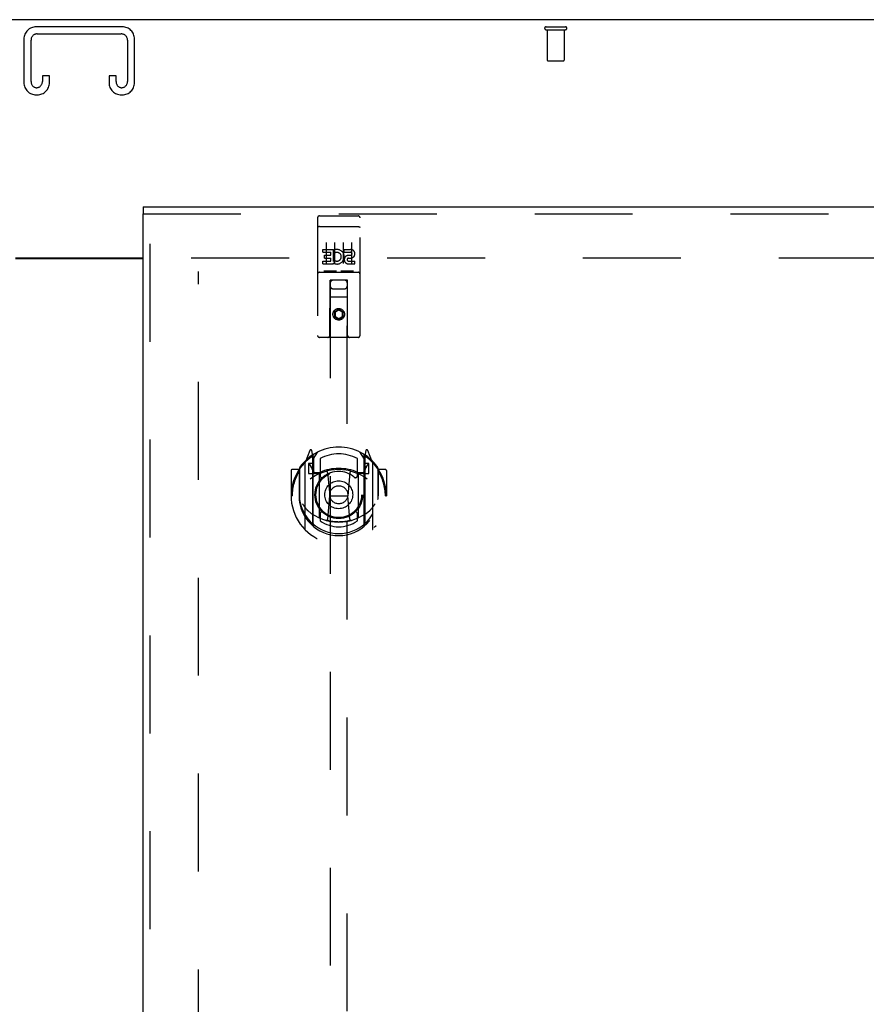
# Model space of a CAD drawing. Header units: inches. Extents: x 0 to 262, y 0 to 169.
# Tile 22 of 33: x 85 to 98, y 108 to 122. Entities that reach past the tile are written whole.
import ezdxf

# ---------------------------------------------------------------- set-up
doc = ezdxf.new("R2010")
doc.units = ezdxf.units.IN
doc.header["$LTSCALE"] = 14.384615
doc.header["$MEASUREMENT"] = 0
doc.linetypes.add('HIDDEN', pattern=[0.2, 0.1, -0.1])
doc.layers.get('0').update_dxf_attribs({"linetype": 'CONTINUOUS'})
doc.layers.add('DEFAULT_2', color=8, linetype='HIDDEN')
doc.layers.add('RIGHTHAND_DOOR_ASSEMBLY', color=7, linetype='CONTINUOUS')

msp = doc.modelspace()

# ---------------------------------------------------------------- linework, layer by layer
at = {"color": 3, "linetype": 'Continuous'}
for p, q in [((110.103, 122.273), (62.207, 122.273)), ((85.217, 118.773), (87.092, 118.773)), ((87.092, 118.758), (85.217, 118.758))]:
    msp.add_line(p, q, dxfattribs=at)
at = {"layer": 'DEFAULT_2', "color": 8, "linetype": 'HIDDEN'}
for p, q in [((86.787, 122.169), (85.522, 122.169)), ((93.013, 122.169), (93.297, 122.169)), ((93.013, 122.126), (93.297, 122.126)), ((93.031, 122.126), (93.031, 121.679)), ((93.279, 122.126), (93.279, 121.679)), ((85.342, 121.989), (85.342, 121.349)), ((85.446, 121.363), (85.446, 121.975)), ((85.536, 122.065), (86.773, 122.065)), ((86.863, 121.975), (86.863, 121.363)), ((86.967, 121.349), (86.967, 121.989)), ((93.041, 121.669), (93.269, 121.669)), ((85.613, 121.451), (85.613, 121.363)), ((85.717, 121.451), (85.613, 121.451)), ((85.717, 121.349), (85.717, 121.451)), ((86.592, 121.451), (86.592, 121.349)), ((86.696, 121.451), (86.592, 121.451)), ((86.696, 121.363), (86.696, 121.451)), ((85.522, 121.169), (85.537, 121.169)), ((86.772, 121.169), (86.787, 121.169)), ((87.801, 118.773), (108.405, 118.773)), ((87.905, 57.975), (87.905, 118.572))]:
    msp.add_line(p, q, dxfattribs=at)
for centre, radius, start, end in [((85.522, 121.989), 0.18, 90, 180), ((86.787, 121.989), 0.18, 0, 90), ((93.013, 122.148), 0.0215, 90, 270), ((93.297, 122.148), 0.0215, 270, 90), ((85.536, 121.975), 0.09, 90, 180), ((86.773, 121.975), 0.09, 0, 90), ((93.041, 121.679), 0.01, 180, 270), ((93.269, 121.679), 0.01, 270, 360), ((85.536, 121.363), 0.09, 180, 261.7808), ((85.523, 121.363), 0.09, 270, 360), ((86.786, 121.363), 0.09, 180, 261.7808), ((86.773, 121.363), 0.09, 270, 360), ((85.522, 121.349), 0.18, 180, 270), ((85.537, 121.349), 0.18, 270, 360), ((86.772, 121.349), 0.18, 180, 270), ((86.787, 121.349), 0.18, 270, 360)]:
    msp.add_arc(centre, radius, start, end, dxfattribs=at)
at = {"layer": 'RIGHTHAND_DOOR_ASSEMBLY', "color": 7, "linetype": 'Continuous'}
msp.add_line((87.092, 119.523), (87.092, 119.419), dxfattribs=at)
at = {"layer": 'RIGHTHAND_DOOR_ASSEMBLY', "color": 3, "linetype": 'Continuous'}
for p, q in [((87.092, 119.523), (109.78, 119.523)), ((87.092, 57.127), (87.092, 119.419))]:
    msp.add_line(p, q, dxfattribs=at)
at = {"layer": 'RIGHTHAND_DOOR_ASSEMBLY', "color": 8, "linetype": 'HIDDEN'}
for p, q in [((87.092, 119.419), (109.78, 119.419)), ((87.196, 57.127), (87.196, 119.419)), ((89.655, 119.361), (89.655, 117.636)), ((89.685, 119.391), (90.25, 119.391)), ((90.28, 117.636), (90.28, 119.361)), ((89.671, 119.232), (89.671, 119.232)), ((89.672, 119.232), (89.671, 119.232)), ((89.673, 119.232), (89.672, 119.232)), ((89.674, 119.232), (89.673, 119.232)), ((89.675, 119.232), (89.674, 119.232)), ((89.675, 119.233), (89.675, 119.232)), ((89.676, 119.233), (89.675, 119.233)), ((89.677, 119.233), (89.676, 119.233)), ((89.678, 119.233), (89.677, 119.233)), ((89.679, 119.233), (89.678, 119.233)), ((89.679, 119.233), (89.679, 119.233)), ((89.68, 119.233), (89.679, 119.233)), ((89.681, 119.233), (89.68, 119.233)), ((89.682, 119.233), (89.681, 119.233)), ((89.683, 119.233), (89.682, 119.233)), ((89.684, 119.233), (89.683, 119.233)), ((89.684, 119.233), (89.684, 119.233)), ((89.684, 119.233), (90.25, 119.233)), ((90.25, 119.233), (90.251, 119.233)), ((90.251, 119.233), (90.252, 119.233)), ((90.252, 119.233), (90.252, 119.233)), ((90.252, 119.233), (90.253, 119.233)), ((90.253, 119.233), (90.254, 119.233)), ((90.254, 119.233), (90.255, 119.233)), ((90.255, 119.233), (90.256, 119.233)), ((90.256, 119.233), (90.256, 119.233)), ((90.256, 119.233), (90.257, 119.233)), ((90.257, 119.233), (90.258, 119.233)), ((90.258, 119.233), (90.259, 119.233)), ((90.259, 119.233), (90.26, 119.233)), ((90.26, 119.233), (90.261, 119.232)), ((90.261, 119.232), (90.261, 119.232)), ((90.261, 119.232), (90.262, 119.232)), ((90.262, 119.232), (90.263, 119.232)), ((89.78, 119), (89.78, 118.694)), ((89.905, 119), (89.905, 118.694)), ((90.03, 119), (90.03, 118.694)), ((90.155, 119), (90.155, 118.694)), ((89.735, 118.856), (89.735, 118.898)), ((89.735, 118.898), (89.892, 118.898)), ((89.735, 118.856), (89.849, 118.856)), ((89.757, 118.771), (89.757, 118.813)), ((89.757, 118.813), (89.849, 118.813)), ((89.757, 118.771), (89.849, 118.771)), ((89.849, 118.813), (89.849, 118.856)), ((89.849, 118.727), (89.849, 118.771)), ((89.892, 118.721), (89.892, 118.898)), ((89.916, 118.85), (89.899, 118.889)), ((90.048, 118.856), (90.048, 118.898)), ((90.048, 118.898), (90.14, 118.898)), ((90.048, 118.856), (90.14, 118.856)), ((90.108, 118.771), (90.154, 118.771)), ((90.112, 118.812), (90.14, 118.812)), ((89.735, 118.685), (89.735, 118.727)), ((89.735, 118.727), (89.849, 118.727)), ((89.735, 118.685), (89.892, 118.685)), ((89.892, 118.721), (89.905, 118.739)), ((89.892, 118.685), (89.892, 118.697)), ((89.895, 118.695), (89.892, 118.697)), ((90.112, 118.727), (90.204, 118.727)), ((90.112, 118.685), (90.204, 118.685)), ((90.204, 118.685), (90.204, 118.727)), ((89.685, 118.563), (90.25, 118.563)), ((89.928, 118.579), (89.756, 118.579)), ((90.178, 118.579), (90.006, 118.579)), ((89.837, 117.636), (89.841, 118.446)), ((89.862, 118.446), (89.841, 118.446)), ((89.842, 118.446), (89.842, 90.444)), ((90.072, 118.446), (89.862, 118.446)), ((90.094, 118.446), (90.072, 118.446)), ((90.092, 90.444), (90.092, 118.446)), ((90.097, 117.636), (90.094, 118.446)), ((90.095, 118.196), (89.84, 118.196)), ((89.882, 118.321), (90.052, 118.321)), ((89.967, 118.018), (89.905, 117.982)), ((89.905, 117.982), (89.905, 117.91)), ((89.905, 117.982), (89.915, 117.976)), ((89.905, 117.91), (89.915, 117.915)), ((89.905, 117.91), (89.967, 117.873)), ((89.967, 118.006), (89.915, 117.976)), ((89.915, 117.976), (89.915, 117.915)), ((89.915, 117.915), (89.967, 117.885)), ((89.967, 118.018), (89.967, 118.006)), ((90.03, 117.982), (89.967, 118.018)), ((90.02, 117.976), (89.967, 118.006)), ((89.967, 117.885), (90.02, 117.915)), ((89.967, 117.873), (90.03, 117.91)), ((90.03, 117.982), (90.02, 117.976)), ((90.02, 117.915), (90.02, 117.976)), ((90.03, 117.91), (90.02, 117.915)), ((90.03, 117.91), (90.03, 117.982)), ((89.967, 117.873), (89.967, 117.885)), ((90.25, 117.606), (89.685, 117.606)), ((89.542, 115.946), (89.472, 115.77)), ((89.585, 115.862), (89.571, 115.943)), ((89.592, 115.815), (89.662, 115.924)), ((89.592, 114.871), (89.592, 115.874)), ((90.272, 115.924), (90.342, 115.815)), ((90.342, 114.871), (90.342, 115.874)), ((90.364, 115.943), (90.35, 115.862)), ((90.371, 115.866), (90.367, 115.869)), ((90.463, 115.77), (90.393, 115.946)), ((89.467, 115.76), (89.467, 114.792)), ((89.525, 115.755), (89.525, 115.605)), ((89.592, 115.755), (89.525, 115.755)), ((89.533, 115.747), (89.563, 115.701)), ((89.564, 115.866), (89.563, 115.866)), ((89.564, 115.866), (89.563, 115.866)), ((89.564, 115.866), (89.564, 115.866)), ((89.585, 114.846), (89.585, 115.862)), ((89.595, 115.849), (89.595, 115.642)), ((89.692, 115.827), (89.692, 115.575)), ((90.242, 115.575), (90.242, 115.827)), ((90.34, 115.642), (90.34, 115.849)), ((90.41, 115.755), (90.342, 115.755)), ((90.35, 115.862), (90.35, 114.846)), ((90.372, 115.701), (90.402, 115.747)), ((90.41, 115.605), (90.41, 115.755)), ((90.467, 114.792), (90.467, 115.76)), ((89.267, 115.649), (89.267, 115.276)), ((89.385, 115.664), (89.282, 115.664)), ((89.385, 115.664), (89.385, 115.276)), ((89.393, 115.649), (89.385, 115.664)), ((89.392, 115.687), (89.392, 115.229)), ((89.525, 115.605), (89.585, 115.605)), ((89.685, 115.604), (89.612, 115.604)), ((89.615, 115.622), (89.681, 115.622)), ((89.685, 114.963), (89.685, 115.594)), ((89.804, 115.62), (89.835, 115.276)), ((90.13, 115.62), (90.1, 115.276)), ((90.322, 115.604), (90.25, 115.604)), ((90.25, 115.594), (90.25, 114.963)), ((90.254, 115.622), (90.32, 115.622)), ((90.35, 115.605), (90.41, 115.605)), ((90.542, 115.687), (90.542, 115.229)), ((90.55, 115.664), (90.542, 115.649)), ((90.55, 115.276), (90.55, 115.664)), ((90.652, 115.664), (90.55, 115.664)), ((90.667, 115.649), (90.667, 115.276)), ((89.267, 115.276), (89.282, 115.276)), ((89.385, 115.276), (89.4, 115.276)), ((89.392, 115.229), (89.393, 115.227)), ((89.805, 114.937), (89.835, 115.276)), ((89.835, 115.276), (90.1, 115.276)), ((90.13, 114.937), (90.1, 115.276)), ((90.55, 115.276), (90.535, 115.276)), ((90.542, 115.229), (90.542, 115.227)), ((90.652, 115.276), (90.667, 115.276)), ((89.692, 115.013), (89.692, 114.911)), ((90.242, 114.911), (90.242, 115.013))]:
    msp.add_line(p, q, dxfattribs=at)
for points in [[(89.671, 119.232), (89.67, 119.232), (89.67, 119.232), (89.67, 119.232), (89.669, 119.232), (89.669, 119.232), (89.669, 119.232), (89.668, 119.232), (89.668, 119.232), (89.667, 119.232), (89.667, 119.232), (89.667, 119.231), (89.666, 119.231), (89.666, 119.231), (89.666, 119.231), (89.665, 119.231), (89.665, 119.231), (89.665, 119.231), (89.665, 119.231), (89.664, 119.231), (89.664, 119.231), (89.664, 119.231), (89.663, 119.231), (89.663, 119.231), (89.663, 119.231), (89.662, 119.23), (89.662, 119.23), (89.662, 119.23), (89.662, 119.23), (89.661, 119.23), (89.661, 119.23), (89.661, 119.23), (89.661, 119.23), (89.66, 119.23), (89.66, 119.23), (89.66, 119.23), (89.66, 119.23), (89.659, 119.229), (89.659, 119.229), (89.659, 119.229), (89.659, 119.229), (89.659, 119.229), (89.658, 119.229), (89.658, 119.229), (89.658, 119.229), (89.658, 119.229), (89.658, 119.229), (89.657, 119.229), (89.657, 119.228), (89.657, 119.228), (89.657, 119.228), (89.657, 119.228), (89.657, 119.228), (89.657, 119.228), (89.656, 119.228), (89.656, 119.228), (89.656, 119.228), (89.656, 119.228), (89.656, 119.227), (89.656, 119.227), (89.656, 119.227), (89.656, 119.227), (89.655, 119.227), (89.655, 119.227), (89.655, 119.227), (89.655, 119.227), (89.655, 119.227), (89.655, 119.227), (89.655, 119.226), (89.655, 119.226), (89.655, 119.226), (89.655, 119.226), (89.655, 119.226), (89.655, 119.226), (89.655, 119.226), (89.655, 119.226), (89.655, 119.226), (89.655, 119.226)], [(90.263, 119.232), (90.264, 119.232), (90.264, 119.232), (90.264, 119.232), (90.265, 119.232), (90.265, 119.232), (90.265, 119.232), (90.266, 119.232), (90.266, 119.232), (90.266, 119.232), (90.267, 119.232), (90.267, 119.232), (90.268, 119.232), (90.268, 119.231), (90.268, 119.231), (90.269, 119.231), (90.269, 119.231), (90.269, 119.231), (90.269, 119.231), (90.27, 119.231), (90.27, 119.231), (90.27, 119.231), (90.271, 119.231), (90.271, 119.231), (90.271, 119.231), (90.272, 119.231), (90.272, 119.231), (90.272, 119.23), (90.272, 119.23), (90.273, 119.23), (90.273, 119.23), (90.273, 119.23), (90.274, 119.23), (90.274, 119.23), (90.274, 119.23), (90.274, 119.23), (90.275, 119.23), (90.275, 119.23), (90.275, 119.23), (90.275, 119.229), (90.275, 119.229), (90.276, 119.229), (90.276, 119.229), (90.276, 119.229), (90.276, 119.229), (90.276, 119.229), (90.277, 119.229), (90.277, 119.229), (90.277, 119.229), (90.277, 119.229), (90.277, 119.228), (90.278, 119.228), (90.278, 119.228), (90.278, 119.228), (90.278, 119.228), (90.278, 119.228), (90.278, 119.228), (90.278, 119.228), (90.279, 119.228), (90.279, 119.228), (90.279, 119.227), (90.279, 119.227), (90.279, 119.227), (90.279, 119.227), (90.279, 119.227), (90.279, 119.227), (90.279, 119.227), (90.279, 119.227), (90.279, 119.227), (90.28, 119.227), (90.28, 119.226), (90.28, 119.226), (90.28, 119.226), (90.28, 119.226), (90.28, 119.226), (90.28, 119.226), (90.28, 119.226), (90.28, 119.226), (90.28, 119.226), (90.28, 119.226)], [(89.756, 118.579), (89.756, 118.579), (89.756, 118.579), (89.756, 118.579), (89.756, 118.579), (89.755, 118.579), (89.755, 118.579), (89.755, 118.579), (89.755, 118.579), (89.755, 118.579), (89.754, 118.579), (89.754, 118.579), (89.754, 118.579), (89.754, 118.579), (89.754, 118.579), (89.754, 118.579), (89.753, 118.579), (89.753, 118.579), (89.753, 118.579), (89.753, 118.579), (89.753, 118.579), (89.753, 118.579), (89.753, 118.579), (89.752, 118.579), (89.752, 118.579), (89.752, 118.579), (89.752, 118.579), (89.752, 118.579), (89.752, 118.579), (89.752, 118.579), (89.751, 118.58), (89.751, 118.58), (89.751, 118.58), (89.751, 118.58), (89.751, 118.58), (89.751, 118.58), (89.751, 118.58), (89.751, 118.58), (89.751, 118.58), (89.75, 118.58), (89.75, 118.58), (89.75, 118.58), (89.75, 118.58), (89.75, 118.58), (89.75, 118.58), (89.75, 118.58), (89.75, 118.58)], [(89.935, 118.58), (89.935, 118.58), (89.935, 118.58), (89.935, 118.58), (89.934, 118.58), (89.934, 118.58), (89.934, 118.58), (89.934, 118.58), (89.934, 118.58), (89.934, 118.58), (89.934, 118.58), (89.934, 118.58), (89.934, 118.58), (89.934, 118.58), (89.933, 118.58), (89.933, 118.58), (89.933, 118.58), (89.933, 118.579), (89.933, 118.579), (89.933, 118.579), (89.933, 118.579), (89.933, 118.579), (89.932, 118.579), (89.932, 118.579), (89.932, 118.579), (89.932, 118.579), (89.932, 118.579), (89.932, 118.579), (89.932, 118.579), (89.931, 118.579), (89.931, 118.579), (89.931, 118.579), (89.931, 118.579), (89.931, 118.579), (89.931, 118.579), (89.93, 118.579), (89.93, 118.579), (89.93, 118.579), (89.93, 118.579), (89.93, 118.579), (89.929, 118.579), (89.929, 118.579), (89.929, 118.579), (89.929, 118.579), (89.929, 118.579), (89.928, 118.579)], [(90.006, 118.579), (90.006, 118.579), (90.006, 118.579), (90.006, 118.579), (90.006, 118.579), (90.005, 118.579), (90.005, 118.579), (90.005, 118.579), (90.005, 118.579), (90.005, 118.579), (90.004, 118.579), (90.004, 118.579), (90.004, 118.579), (90.004, 118.579), (90.004, 118.579), (90.004, 118.579), (90.003, 118.579), (90.003, 118.579), (90.003, 118.579), (90.003, 118.579), (90.003, 118.579), (90.003, 118.579), (90.003, 118.579), (90.002, 118.579), (90.002, 118.579), (90.002, 118.579), (90.002, 118.579), (90.002, 118.579), (90.002, 118.579), (90.002, 118.579), (90.001, 118.58), (90.001, 118.58), (90.001, 118.58), (90.001, 118.58), (90.001, 118.58), (90.001, 118.58), (90.001, 118.58), (90.001, 118.58), (90.001, 118.58), (90, 118.58), (90, 118.58), (90, 118.58), (90, 118.58), (90, 118.58), (90, 118.58), (90, 118.58), (90, 118.58)], [(90.185, 118.58), (90.185, 118.58), (90.185, 118.58), (90.185, 118.58), (90.184, 118.58), (90.184, 118.58), (90.184, 118.58), (90.184, 118.58), (90.184, 118.58), (90.184, 118.58), (90.184, 118.58), (90.184, 118.58), (90.184, 118.58), (90.184, 118.58), (90.183, 118.58), (90.183, 118.58), (90.183, 118.58), (90.183, 118.579), (90.183, 118.579), (90.183, 118.579), (90.183, 118.579), (90.183, 118.579), (90.182, 118.579), (90.182, 118.579), (90.182, 118.579), (90.182, 118.579), (90.182, 118.579), (90.182, 118.579), (90.182, 118.579), (90.181, 118.579), (90.181, 118.579), (90.181, 118.579), (90.181, 118.579), (90.181, 118.579), (90.181, 118.579), (90.18, 118.579), (90.18, 118.579), (90.18, 118.579), (90.18, 118.579), (90.18, 118.579), (90.179, 118.579), (90.179, 118.579), (90.179, 118.579), (90.179, 118.579), (90.179, 118.579), (90.178, 118.579)], [(89.422, 115.715), (89.423, 115.716), (89.423, 115.716), (89.424, 115.717), (89.425, 115.718), (89.425, 115.719), (89.426, 115.72), (89.427, 115.72), (89.428, 115.721), (89.428, 115.722), (89.429, 115.723), (89.43, 115.723), (89.431, 115.724), (89.432, 115.725), (89.432, 115.726), (89.433, 115.726), (89.434, 115.727), (89.435, 115.728), (89.436, 115.728), (89.436, 115.729), (89.437, 115.729), (89.438, 115.73), (89.439, 115.731), (89.44, 115.731), (89.441, 115.732), (89.442, 115.732), (89.442, 115.733), (89.443, 115.733), (89.444, 115.734), (89.445, 115.734), (89.446, 115.735), (89.447, 115.735), (89.448, 115.736), (89.449, 115.736), (89.45, 115.737)], [(90.485, 115.737), (90.486, 115.736), (90.487, 115.736), (90.488, 115.735), (90.489, 115.735), (90.49, 115.734), (90.49, 115.734), (90.491, 115.733), (90.492, 115.733), (90.493, 115.732), (90.494, 115.732), (90.495, 115.731), (90.496, 115.731), (90.497, 115.73), (90.497, 115.729), (90.498, 115.729), (90.499, 115.728), (90.5, 115.728), (90.501, 115.727), (90.502, 115.726), (90.502, 115.726), (90.503, 115.725), (90.504, 115.724), (90.505, 115.723), (90.505, 115.723), (90.506, 115.722), (90.507, 115.721), (90.508, 115.72), (90.508, 115.72), (90.509, 115.719), (90.51, 115.718), (90.511, 115.717), (90.511, 115.716), (90.512, 115.716), (90.513, 115.715)], [(89.435, 115.163), (89.438, 115.157), (89.441, 115.152), (89.444, 115.147), (89.447, 115.143), (89.45, 115.138), (89.452, 115.134), (89.455, 115.13), (89.458, 115.126), (89.46, 115.122), (89.463, 115.119), (89.465, 115.115), (89.468, 115.112), (89.47, 115.109), (89.472, 115.106), (89.474, 115.103), (89.477, 115.1), (89.479, 115.097), (89.481, 115.095), (89.483, 115.092), (89.485, 115.09), (89.487, 115.087), (89.489, 115.085), (89.491, 115.083), (89.493, 115.081), (89.495, 115.079), (89.497, 115.077), (89.498, 115.075), (89.5, 115.073), (89.502, 115.071), (89.504, 115.07), (89.505, 115.068), (89.507, 115.066), (89.508, 115.065), (89.51, 115.064), (89.511, 115.062), (89.513, 115.061)], [(90.422, 115.061), (90.423, 115.062), (90.425, 115.064), (90.426, 115.065), (90.428, 115.066), (90.429, 115.068), (90.431, 115.07), (90.433, 115.071), (90.435, 115.073), (90.436, 115.075), (90.438, 115.077), (90.44, 115.079), (90.442, 115.081), (90.444, 115.083), (90.446, 115.085), (90.448, 115.087), (90.45, 115.09), (90.452, 115.092), (90.454, 115.094), (90.456, 115.097), (90.458, 115.1), (90.46, 115.103), (90.462, 115.106), (90.465, 115.109), (90.467, 115.112), (90.47, 115.115), (90.472, 115.119), (90.474, 115.122), (90.477, 115.126), (90.48, 115.13), (90.482, 115.134), (90.485, 115.138), (90.488, 115.143), (90.491, 115.147), (90.494, 115.152), (90.497, 115.157), (90.5, 115.163)], [(90.155, 114.919), (90.15, 114.918), (90.144, 114.916), (90.139, 114.915), (90.134, 114.913), (90.128, 114.912), (90.123, 114.911), (90.117, 114.91), (90.112, 114.909), (90.106, 114.907), (90.101, 114.906), (90.095, 114.905), (90.09, 114.904), (90.084, 114.903), (90.079, 114.902), (90.073, 114.902), (90.068, 114.901), (90.062, 114.9), (90.057, 114.899), (90.051, 114.898), (90.046, 114.898), (90.04, 114.897), (90.034, 114.897), (90.029, 114.896), (90.023, 114.896), (90.018, 114.895), (90.012, 114.895), (90.006, 114.895), (90.001, 114.894), (89.995, 114.894), (89.99, 114.894), (89.984, 114.894), (89.979, 114.894), (89.973, 114.893), (89.967, 114.893), (89.962, 114.893), (89.956, 114.894), (89.951, 114.894), (89.945, 114.894), (89.939, 114.894), (89.934, 114.894), (89.928, 114.895), (89.923, 114.895), (89.917, 114.895), (89.911, 114.896), (89.906, 114.896), (89.9, 114.897), (89.895, 114.897), (89.889, 114.898), (89.884, 114.898), (89.878, 114.899), (89.872, 114.9), (89.867, 114.901), (89.861, 114.902), (89.856, 114.902), (89.85, 114.903), (89.845, 114.904), (89.839, 114.905), (89.834, 114.906), (89.828, 114.907), (89.823, 114.909), (89.817, 114.91), (89.812, 114.911), (89.806, 114.912), (89.801, 114.913), (89.796, 114.915), (89.79, 114.916), (89.785, 114.918), (89.779, 114.919)], [(89.45, 114.815), (89.449, 114.816), (89.448, 114.816), (89.447, 114.817), (89.446, 114.817), (89.445, 114.818), (89.444, 114.818), (89.443, 114.819), (89.442, 114.819), (89.442, 114.82), (89.441, 114.82), (89.44, 114.821), (89.439, 114.821), (89.438, 114.822), (89.437, 114.822), (89.436, 114.823), (89.436, 114.824), (89.435, 114.824), (89.434, 114.825), (89.433, 114.826), (89.432, 114.826), (89.432, 114.827), (89.431, 114.828), (89.43, 114.828), (89.429, 114.829), (89.428, 114.83), (89.428, 114.831), (89.427, 114.831), (89.426, 114.832), (89.425, 114.833), (89.425, 114.834), (89.424, 114.835), (89.423, 114.835), (89.423, 114.836), (89.422, 114.837)], [(90.513, 114.837), (90.512, 114.836), (90.511, 114.835), (90.511, 114.835), (90.51, 114.834), (90.509, 114.833), (90.508, 114.832), (90.508, 114.831), (90.507, 114.831), (90.506, 114.83), (90.505, 114.829), (90.505, 114.828), (90.504, 114.828), (90.503, 114.827), (90.502, 114.826), (90.502, 114.826), (90.501, 114.825), (90.5, 114.824), (90.499, 114.824), (90.498, 114.823), (90.497, 114.822), (90.497, 114.822), (90.496, 114.821), (90.495, 114.821), (90.494, 114.82), (90.493, 114.82), (90.492, 114.819), (90.491, 114.819), (90.49, 114.818), (90.49, 114.818), (90.489, 114.817), (90.488, 114.817), (90.487, 114.816), (90.486, 114.816), (90.485, 114.815)]]:
    msp.add_lwpolyline(points, dxfattribs=at)
for centre, radius in [((89.967, 117.946), 0.085), ((89.967, 117.946), 0.0845), ((89.967, 115.294), 0.35), ((89.967, 115.294), 0.335), ((89.967, 115.294), 0.205), ((89.967, 115.294), 0.133)]:
    msp.add_circle(centre, radius, dxfattribs=at)
for centre, radius, start, end in [((89.685, 119.361), 0.03, 90, 180), ((90.25, 119.361), 0.03, 0, 90), ((89.941, 118.791), 0.107, 244.2636, 113.4027), ((89.941, 118.791), 0.0639, 234.8895, 113.4026), ((90.112, 118.748), 0.0635, 90, 270), ((90.112, 118.749), 0.0219, 100.307, 270), ((90.14, 118.834), 0.0644, 282.2995, 90.0775), ((90.14, 118.834), 0.0219, 269.9011, 90), ((89.685, 118.533), 0.03, 90, 180), ((90.25, 118.533), 0.03, 0, 90), ((89.882, 118.406), 0.04, 90, 180), ((89.882, 118.361), 0.04, 180, 270), ((90.052, 118.406), 0.04, 0, 90), ((90.052, 118.361), 0.04, 270, 360), ((89.685, 117.636), 0.03, 180, 270), ((89.807, 117.636), 0.03, 270, 360), ((90.127, 117.636), 0.03, 180, 270), ((90.25, 117.636), 0.03, 270, 360), ((89.967, 115.294), 0.7, 35.2961, 144.7039), ((89.556, 115.94), 0.015, 10, 158.1959), ((89.575, 115.849), 0.02, 0, 125.2543), ((89.612, 115.874), 0.02, 121.4688, 179.9992), ((89.967, 115.294), 0.6, 62.7204, 117.2796), ((90.322, 115.874), 0.02, 0, 58.5295), ((90.36, 115.849), 0.02, 54.7457, 180), ((90.379, 115.94), 0.015, 21.8041, 170), ((89.967, 115.276), 0.7, 125.5126, 54.4874), ((89.482, 115.76), 0.015, 135.0748, 180), ((89.537, 115.75), 0.005, 90, 212.6792), ((89.572, 115.829), 0.02, 0, 125.5126), ((90.362, 115.829), 0.02, 54.4874, 180), ((90.397, 115.75), 0.005, 327.3208, 90), ((90.452, 115.76), 0.015, 0, 44.9252), ((89.282, 115.649), 0.015, 90, 180), ((89.967, 115.276), 0.685, 146.9885, 180), ((89.412, 115.687), 0.02, 144.7039, 180), ((89.967, 114.963), 0.7, 53.2319, 126.7681), ((89.404, 115.6), 0.188, 0, 32.6792), ((89.612, 115.624), 0.02, 180, 270), ((89.615, 115.642), 0.02, 180, 270), ((89.681, 115.642), 0.02, 270, 293.464), ((89.7, 115.594), 0.015, 112.9863, 180), ((89.967, 114.981), 0.7, 66.536, 113.464), ((89.967, 115.294), 0.343, 48.8739, 131.1261), ((89.784, 115.618), 0.02, 5.0796, 105.6131), ((90.15, 115.618), 0.02, 74.3869, 174.9204), ((90.235, 115.594), 0.015, 0, 67.0137), ((90.254, 115.642), 0.02, 246.536, 270), ((90.32, 115.642), 0.02, 270, 360), ((90.322, 115.624), 0.02, 270, 360), ((90.53, 115.6), 0.188, 147.3208, 180), ((90.522, 115.687), 0.02, 0, 35.2961), ((89.967, 115.276), 0.685, 0, 33.0115), ((90.652, 115.649), 0.015, 0, 90), ((89.722, 115.575), 0.03, 180, 311.1261), ((90.212, 115.575), 0.03, 228.8739, 360), ((89.967, 115.278), 0.583, 180.2464, 359.7536), ((89.412, 115.229), 0.02, 180, 187.6622), ((89.967, 115.304), 0.58, 187.6622, 352.3378), ((90.522, 115.229), 0.02, 352.3378, 360), ((89.967, 115.593), 0.7, 229.529, 310.471), ((89.722, 115.013), 0.03, 48.8739, 180), ((89.967, 115.294), 0.343, 228.8739, 311.1261), ((90.212, 115.013), 0.03, 0, 131.1261), ((89.612, 114.871), 0.02, 180, 230.6594), ((89.7, 114.963), 0.015, 180, 247.0137), ((89.967, 115.304), 0.48, 235.0461, 304.9539), ((89.785, 114.938), 0.02, 254.4248, 354.9204), ((90.15, 114.938), 0.02, 185.0796, 285.5752), ((90.235, 114.963), 0.015, 292.9863, 360), ((90.322, 114.871), 0.02, 309.3378, 359.9984), ((89.482, 114.792), 0.015, 180, 224.9252), ((89.6, 114.846), 0.015, 180, 229.6413), ((90.335, 114.846), 0.015, 310.3587, 360), ((90.452, 114.792), 0.015, 315.0748, 360)]:
    msp.add_arc(centre, radius, start, end, dxfattribs=at)

doc.saveas('drawing.dxf')
